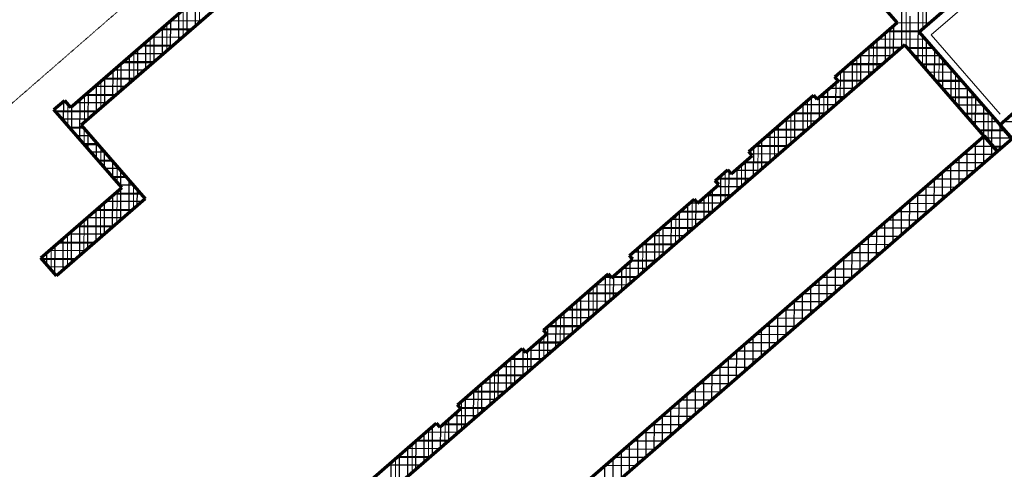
# Model space of a CAD drawing. Header units: millimetres. Extents: x 98667 to 994031, y -2704 to 533009.
# Tile 122 of 153: x 490628 to 500140, y 279707 to 284053. Entities that reach past the tile are written whole.
import ezdxf

# ---------------------------------------------------------------- set-up
doc = ezdxf.new("R2010")
doc.units = ezdxf.units.MM
doc.linetypes.add('AP03000E0$0$HIDDEN', pattern=[9.525, 6.35, -3.175])
for name, color, linetype, lineweight in [('A-WALL-FNSH', 1, 'Continuous', 15), ('A-WALL-FULL', 6, 'Continuous', 70), ('A-WALL-PATT', 5, 'Continuous', 15)]:
    doc.layers.add(name, color=color, linetype=linetype, lineweight=lineweight)
doc.layers.add('A-WALL-PATT-50', color=5, linetype='Continuous')
doc.layers.add('AP03000E0$0$A-Slab Edge Guide', color=55, linetype='Continuous', lineweight=15, plot=False)

msp = doc.modelspace()

# ---------------------------------------------------------------- linework, layer by layer
at = {"layer": 'A-WALL-FNSH', "color": 251, "linetype": 'ByBlock'}
for p, q in [((499433.6, 283906), (500065, 284454.9)), ((500098.1, 283141.2), (499433.6, 283906))]:
    msp.add_line(p, q, dxfattribs=at)
at = {"layer": 'A-WALL-FULL', "color": 251, "linetype": 'ByBlock'}
for p, q in [((491118, 283205.9), (493782, 285521.8)), ((493939.7, 285393.8), (491223, 283032.2)), ((499104.9, 284025.5), (498101.4, 285180.5)), ((499949, 284481.7), (499317.4, 283932.6)), ((498501.8, 283501), (499104.9, 284025.5)), ((499317.4, 283932.6), (500214.8, 282900.3)), ((499177.7, 283811.3), (492145.8, 277701.6)), ((500075.2, 282778.9), (499177.7, 283811.3)), ((500096.2, 283036.7), (500732.5, 283600.4)), ((498329.7, 283285.1), (498534.6, 283463.2)), ((498534.6, 283463.2), (498501.8, 283501)), ((490956.7, 283185), (491059.1, 283273.7)), ((491059.1, 283273.7), (491118, 283205.9)), ((497671.7, 282779.2), (498296.9, 283322.9)), ((498296.9, 283322.9), (498329.7, 283285.1)), ((491612.7, 282430.3), (490956.7, 283185)), ((491223, 283032.2), (491839.7, 282322.8)), ((500222.2, 282891.8), (500096.2, 283036.7)), ((493565.4, 277385.1), (499943.9, 282929.9)), ((499943.9, 282929.9), (500075.2, 282778.9)), ((500214.8, 282900.3), (500075.2, 282778.9)), ((500075.2, 282778.9), (493697.9, 277235.2)), ((497499.6, 282563.5), (497704.5, 282741.6)), ((497704.5, 282741.6), (497671.7, 282779.2)), ((497347.3, 282497), (497466.9, 282601.1)), ((497466.9, 282601.1), (497499.6, 282563.5)), ((490831.9, 281751.5), (491612.7, 282430.3)), ((497175.2, 282281.2), (497380.1, 282459.3)), ((497380.1, 282459.3), (497347.3, 282497)), ((491839.7, 282322.8), (490982.8, 281578)), ((496517.2, 281775.2), (497142.4, 282318.9)), ((497142.4, 282318.9), (497175.2, 282281.2)), ((490982.8, 281578), (490831.9, 281751.5)), ((496541.2, 281747.7), (496517.2, 281775.2)), ((496550, 281737.5), (496541.2, 281747.7)), ((496345.1, 281559.4), (496550, 281737.5)), ((495686.9, 281053.7), (496312.5, 281596.9)), ((496312.5, 281596.9), (496345.1, 281559.4)), ((495515.1, 280837.6), (495720, 281015.7)), ((495720, 281015.7), (495686.9, 281053.7)), ((494857.2, 280331.5), (495482.4, 280875.1)), ((495482.4, 280875.1), (495515.1, 280837.6)), ((494889.9, 280293.8), (494857.2, 280331.5)), ((494685, 280115.7), (494889.9, 280293.8)), ((494027.2, 279609.7), (494651.8, 280154)), ((494651.8, 280154), (494685, 280115.7))]:
    msp.add_line(p, q, dxfattribs=at)
at = {"layer": 'A-WALL-PATT', "color": 251, "linetype": 'Continuous'}
for p, q in [((492366.1, 284025.9), (492366.8, 284291.6)), ((492207, 283887.6), (492207.7, 284153.2)), ((499191.8, 283795.1), (499192.7, 284130.3)), ((499351, 283961.8), (499351.6, 284183.6)), ((492282.4, 283953.1), (491978.5, 283954)), ((492047.9, 283749.2), (492048.6, 284014.9)), ((499318.7, 283933.7), (499000.4, 283934.6)), ((499032.7, 283685.3), (499033.5, 283963.3)), ((491888.7, 283610.9), (491889.5, 283876.6)), ((499350, 283613.1), (499350.8, 283894.2)), ((492100.4, 283794.9), (491796.4, 283795.7)), ((499136.5, 283775.5), (498818.5, 283776.4)), ((498873.6, 283547), (498874.3, 283824.9)), ((499454.7, 283774.6), (499209, 283775.3)), ((491729.6, 283472.6), (491730.3, 283738.2)), ((498714.4, 283408.8), (498715.2, 283686.5)), ((499508.3, 283431), (499509, 283712.1)), ((491570.5, 283334.2), (491571.2, 283599.9)), ((491918.3, 283636.6), (491614.4, 283637.5)), ((498954.4, 283617.2), (498636.5, 283618.1)), ((499593.1, 283615.5), (499347.3, 283616.2)), ((491411.3, 283195.9), (491412.1, 283461.6)), ((491736.3, 283478.4), (491432.4, 283479.2)), ((498772.2, 283459), (498530.5, 283459.7)), ((498555.3, 283270.5), (498556.1, 283548.1)), ((499731.4, 283456.3), (499485.7, 283457)), ((499666.5, 283249), (499667.3, 283530.1)), ((491554.2, 283320.1), (491250.3, 283321)), ((491252.2, 283057.6), (491252.9, 283323.2)), ((498237, 282994), (498237.8, 283271.5)), ((498315.5, 283301.5), (498272.5, 283301.6)), ((498590.1, 283300.7), (498348.5, 283301.4)), ((498396.2, 283132.2), (498396.8, 283343.4)), ((499869.7, 283297.2), (499624, 283297.9)), ((499824.8, 283067), (499825.5, 283348.1)), ((491093.4, 283027.7), (491093.9, 283233.6)), ((491372.2, 283161.9), (490975.8, 283163)), ((498077.9, 282855.7), (498078.7, 283133.1)), ((498408, 283142.5), (498090.5, 283143.4)), ((500008.1, 283138.1), (499762.3, 283138.8)), ((499983, 282884.9), (499983.8, 283166)), ((491248, 283003.5), (491114.1, 283003.8)), ((491251.6, 282845.7), (491252, 282998.8)), ((498225.8, 282984.2), (497908.5, 282985.1)), ((497918.8, 282717.5), (497919.5, 282994.7)), ((500105.9, 283025.6), (500105.9, 283045.3)), ((500146.4, 282978.9), (499900.7, 282979.6)), ((499963, 282908), (499918.9, 282908.1)), ((499940.7, 282662.1), (499941.5, 282927.7)), ((491386.3, 282844.3), (491252.5, 282844.7)), ((491409.9, 282663.7), (491410.3, 282816.8)), ((498043.7, 282826), (497726.6, 282826.9)), ((497759.6, 282579.2), (497760.4, 282856.3)), ((500122.7, 282820.3), (500039, 282820.5)), ((500040.7, 282749), (499736.9, 282749.9)), ((499781.6, 282523.7), (499782.3, 282789.4)), ((491524.7, 282685.2), (491390.8, 282685.6)), ((491568.1, 282481.6), (491568.5, 282634.7)), ((497600.5, 282440.9), (497601.1, 282651.7)), ((497861.6, 282667.7), (497620.3, 282668.4)), ((499622.5, 282385.4), (499623.2, 282651.1)), ((491663, 282526.1), (491529.1, 282526.4)), ((497679.4, 282509.5), (497362.6, 282510.4)), ((497441.4, 282302.7), (497442.1, 282579.5)), ((499463.3, 282247.1), (499464.1, 282512.7)), ((499858.7, 282590.8), (499554.8, 282591.6)), ((491726.1, 282224.1), (491726.8, 282452.7)), ((499676.7, 282432.5), (499372.8, 282433.4)), ((491801.3, 282366.9), (491540.7, 282367.7)), ((491567, 282085.8), (491567.9, 282391.3)), ((497497.3, 282351.2), (497256.5, 282351.9)), ((497282.3, 282164.4), (497282.8, 282374.8)), ((499304.2, 282108.7), (499304.9, 282374.4)), ((491407.9, 281947.4), (491408.7, 282252.9)), ((497123.1, 282026.1), (497123.9, 282302.8)), ((499145.1, 281970.4), (499145.8, 282236.1)), ((499494.6, 282274.3), (499190.7, 282275.1)), ((491708.1, 282208.5), (491358.7, 282209.4)), ((496964, 281887.9), (496964.8, 282164.4)), ((497315.2, 282193), (496998.6, 282193.9)), ((491526.1, 282050.2), (491176.6, 282051.2)), ((491248.8, 281809.1), (491249.6, 282114.6)), ((497133, 282034.7), (496816.6, 282035.6)), ((498985.9, 281832.1), (498986.7, 282097.7)), ((499312.6, 282116), (499008.7, 282116.9)), ((491089.6, 281670.8), (491090.5, 281976.3)), ((496804.9, 281749.6), (496805.6, 282026)), ((499130.5, 281957.8), (498826.6, 281958.6)), ((498826.8, 281693.8), (498827.5, 281959.4)), ((491344.1, 281892), (490994.6, 281892.9)), ((496950.9, 281876.5), (496634.7, 281877.4)), ((496645.7, 281611.4), (496646.5, 281887.7)), ((490930.8, 281637.9), (490931.3, 281837.9)), ((498948.5, 281799.5), (498644.6, 281800.4)), ((498667.7, 281555.4), (498668.4, 281821.1)), ((491162, 281733.7), (490846.7, 281734.6)), ((496486.6, 281473.1), (496487.2, 281682.9)), ((496768.8, 281718.3), (496528.6, 281718.9)), ((498508.5, 281417.1), (498509.3, 281682.7)), ((496344, 281560.7), (496270.9, 281560.9)), ((496327.5, 281334.8), (496328.1, 281578.9)), ((496586.6, 281560), (496346.6, 281560.7)), ((498766.4, 281641.3), (498462.5, 281642.1)), ((496168.3, 281196.6), (496169.1, 281472.5)), ((498584.4, 281483), (498280.5, 281483.9)), ((498349.4, 281278.8), (498350.1, 281544.4)), ((496404.5, 281401.8), (496088.7, 281402.6)), ((498190.3, 281140.4), (498191, 281406.1)), ((496009.2, 281058.3), (496010, 281334.3)), ((498402.3, 281324.8), (498098.5, 281325.6)), ((495850.1, 280920), (495850.8, 281196.1)), ((496222.4, 281243.5), (495906.4, 281244.4)), ((498031.1, 281002.1), (498031.9, 281267.7)), ((496040.2, 281085.3), (495724.2, 281086.1)), ((497872, 280863.8), (497872.7, 281129.4)), ((498220.3, 281166.5), (497916.4, 281167.4)), ((495690.9, 280781.8), (495691.5, 280991)), ((495691.7, 281048.2), (495691.7, 281057.9)), ((497712.9, 280725.4), (497713.6, 280991.1)), ((498038.3, 281008.3), (497734.4, 281009.1)), ((495858.1, 280927), (495618.7, 280927.7)), ((495531.8, 280643.5), (495532.4, 280852.6)), ((497856.2, 280850), (497552.3, 280850.9)), ((497553.7, 280587.1), (497554.5, 280852.7)), ((495675.9, 280768.8), (495361.1, 280769.6)), ((495372.7, 280505.3), (495373.4, 280780.4)), ((497394.6, 280448.8), (497395.3, 280714.4)), ((495493.8, 280610.5), (495179.1, 280611.4)), ((495213.5, 280367), (495214.3, 280642)), ((497674.2, 280691.8), (497370.3, 280692.6)), ((497492.1, 280533.5), (497188.2, 280534.4)), ((497235.5, 280310.4), (497236.2, 280576.1)), ((495311.7, 280452.3), (494997.1, 280453.1)), ((495054.4, 280228.7), (495055.2, 280503.6)), ((497076.3, 280172.1), (497077.1, 280437.8)), ((494895.3, 280090.5), (494896, 280365.2)), ((497310.1, 280375.3), (497006.2, 280376.1)), ((495129.5, 280294), (494889.2, 280294.7)), ((496917.2, 280033.8), (496917.9, 280299.4)), ((494667, 280136.5), (494631.9, 280136.6)), ((494947.4, 280135.8), (494708.8, 280136.4)), ((494736.1, 279952.2), (494736.7, 280160.7)), ((496758.1, 279895.4), (496758.8, 280161.1)), ((497128, 280217), (496824.1, 280217.9)), ((494577, 279813.9), (494577.8, 280089.5)), ((496946, 280058.8), (496642.1, 280059.6)), ((494417.9, 279675.7), (494418.6, 279950.8)), ((494765.3, 279977.5), (494450.3, 279978.4)), ((496598.9, 279757.1), (496599.7, 280022.8)), ((496439.8, 279618.8), (496440.5, 279884.4)), ((496763.9, 279900.5), (496460.1, 279901.4)), ((494258.7, 279537.4), (494259.5, 279812.1)), ((494583.1, 279819.3), (494268.7, 279820.1)), ((496581.9, 279742.3), (496278, 279743.1)), ((496280.7, 279480.5), (496281.4, 279746.1))]:
    msp.add_line(p, q, dxfattribs=at)
at = {"layer": 'A-WALL-PATT-50', "color": 251, "linetype": 'Continuous'}
for p, q in [((492324.4, 283989.6), (492325.1, 284255.3)), ((492244.8, 283920.5), (492245.5, 284186.1)), ((499150.1, 283787.3), (499151.1, 284178.1)), ((499308.5, 283660.9), (499309.8, 284147.3)), ((499388.8, 283994.7), (499389.4, 284216.5)), ((492382.5, 284040.1), (492078.6, 284041)), ((492085.7, 283782.1), (492086.4, 284047.8)), ((492165.2, 283851.3), (492166, 284116.9)), ((499229.3, 283751.9), (499230.3, 284087)), ((492291.4, 283961), (491987.6, 283961.9)), ((492006.1, 283713), (492006.8, 283978.6)), ((499327.7, 283941.6), (499009.5, 283942.5)), ((499070.5, 283718.1), (499071.3, 283996.2)), ((499418.7, 284020.7), (499100.5, 284021.6)), ((491847, 283574.6), (491847.7, 283840.3)), ((492200.4, 283881.9), (491896.5, 283882.7)), ((491926.5, 283643.8), (491927.3, 283909.4)), ((498911.4, 283579.9), (498912.1, 283857.8)), ((499378.7, 283862.1), (498918.5, 283863.4)), ((498990.9, 283649), (498991.7, 283927)), ((499387.6, 283569.8), (499388.4, 283850.9)), ((491767.4, 283505.5), (491768.1, 283771.1)), ((492109.4, 283802.8), (491805.5, 283803.6)), ((499145.6, 283783.4), (498827.5, 283784.2)), ((498831.8, 283510.7), (498832.6, 283788.6)), ((499447.8, 283782.5), (499202.1, 283783.2)), ((499466.7, 283478.8), (499467.5, 283759.9)), ((491687.8, 283436.3), (491688.6, 283701.9)), ((492018.4, 283723.6), (491714.5, 283724.5)), ((498672.7, 283372.5), (498673.4, 283650.2)), ((499054.5, 283704.2), (498736.6, 283705.1)), ((498752.2, 283441.6), (498753, 283719.4)), ((499517, 283703), (499271.3, 283703.6)), ((499545.8, 283387.8), (499546.6, 283668.9)), ((491528.7, 283298), (491529.4, 283563.6)), ((491836.3, 283565.4), (491532.4, 283566.2)), ((491608.3, 283367.1), (491609, 283632.8)), ((491927.4, 283644.5), (491623.5, 283645.4)), ((498593.1, 283303.4), (498593.9, 283581)), ((498963.4, 283625.1), (498645.6, 283626)), ((499586.2, 283623.4), (499340.4, 283624.1)), ((499625, 283296.8), (499625.7, 283577.9)), ((491745.3, 283486.3), (491441.4, 283487.1)), ((491449.1, 283228.8), (491449.9, 283494.4)), ((498514.2, 283486.7), (498514.3, 283511.8)), ((498781.3, 283466.9), (498530.9, 283467.6)), ((498872.4, 283546), (498554.6, 283546.9)), ((499655.3, 283543.8), (499409.6, 283544.5)), ((499724.5, 283464.3), (499478.8, 283464.9)), ((499704.1, 283205.8), (499704.9, 283486.9)), ((491654.3, 283407.1), (491350.4, 283408)), ((491369.6, 283159.6), (491370.3, 283425.3)), ((498434, 283165.1), (498434.6, 283376.2)), ((498690.2, 283387.7), (498448.6, 283388.4)), ((498513.5, 283234.2), (498514.1, 283445.4)), ((499793.7, 283384.7), (499547.9, 283385.4)), ((499783.2, 283114.8), (499784, 283395.8)), ((491051.8, 283075.5), (491052.4, 283267.8)), ((491210.1, 282893.5), (491211.2, 283286.9)), ((491563.3, 283328), (491259.4, 283328.9)), ((491290, 283090.5), (491290.7, 283356.1)), ((498274.8, 283026.8), (498275.6, 283304.3)), ((498308.6, 283309.4), (498281.6, 283309.5)), ((498354.4, 283096), (498355, 283307.1)), ((498599.2, 283308.6), (498357.5, 283309.3)), ((499862.8, 283305.1), (499617.1, 283305.8)), ((499862.3, 283023.7), (499863.1, 283304.8)), ((490972.7, 283166.6), (490972.8, 283198.9)), ((491079.7, 283250), (491031.9, 283250.1)), ((491131, 282984.5), (491131.6, 283217.8)), ((491472.2, 283248.9), (491168.4, 283249.7)), ((498508.1, 283229.5), (498190.6, 283230.4)), ((498195.3, 282957.7), (498196, 283235.1)), ((499932, 283225.6), (499686.3, 283226.3)), ((499941.5, 282932.7), (499942.2, 283213.8)), ((491381.2, 283169.8), (490968.9, 283170.9)), ((491290.2, 283090.6), (491038.1, 283091.3)), ((498036.1, 282819.4), (498036.9, 283096.8)), ((498417, 283150.4), (498099.6, 283151.3)), ((498115.7, 282888.6), (498116.5, 283165.9)), ((500001.2, 283146), (499755.5, 283146.7)), ((500020.6, 282841.7), (500021.4, 283122.8)), ((491241.1, 283011.4), (491107.3, 283011.8)), ((498234.9, 282992.1), (497917.6, 282993)), ((497956.6, 282750.3), (497957.3, 283027.6)), ((498326, 283071.3), (498008.6, 283072.1)), ((500070.4, 283066.4), (499824.6, 283067.1)), ((500139.5, 282986.9), (499893.8, 282987.6)), ((500099.9, 282800.4), (500100.5, 283031.8)), ((500100.5, 283031.8), (500100.5, 283040.5)), ((500422, 283065.5), (500129.6, 283066.3)), ((491310.3, 282931.8), (491176.4, 282932.2)), ((491289.2, 282802.5), (491289.6, 282955.6)), ((497797.4, 282612), (497798.2, 282889.2)), ((498143.8, 282913), (497826.6, 282913.9)), ((497877, 282681.2), (497877.8, 282958.4)), ((499963, 282908), (499918.9, 282908.1)), ((499940.7, 282662.1), (499941.5, 282927.7)), ((500208.7, 282907.3), (499963, 282908)), ((491379.4, 282852.3), (491245.6, 282852.6)), ((491368.3, 282711.4), (491368.7, 282864.6)), ((497717.9, 282542.9), (497718.6, 282820)), ((498052.8, 282833.9), (497735.6, 282834.8)), ((500032.1, 282828.4), (499827.9, 282829)), ((499861.2, 282592.9), (499861.9, 282858.5)), ((500020.3, 282731.2), (500020.6, 282841.7)), ((500131.8, 282828.1), (500032.1, 282828.4)), ((491448.6, 282772.7), (491314.7, 282773.1)), ((491447.4, 282620.4), (491447.9, 282773.5)), ((497961.7, 282754.8), (497692.4, 282755.5)), ((499702, 282454.6), (499702.8, 282720.2)), ((500040.7, 282749), (499736.9, 282749.9)), ((499781.6, 282523.7), (499782.3, 282789.4)), ((491517.8, 282693.1), (491383.9, 282693.5)), ((491586.9, 282613.6), (491453.1, 282613.9)), ((491526.6, 282529.4), (491527, 282682.5)), ((497558.8, 282404.6), (497559.3, 282615.4)), ((497870.6, 282675.6), (497629.4, 282676.3)), ((497638.3, 282473.8), (497638.9, 282684.6)), ((499622.5, 282385.4), (499623.2, 282651.1)), ((499949.7, 282669.9), (499645.8, 282670.7)), ((491656.1, 282534), (491522.2, 282534.4)), ((491605.7, 282438.4), (491606.1, 282591.5)), ((497688.5, 282517.4), (497371.7, 282518.3)), ((497399.6, 282266.4), (497400.4, 282543.2)), ((497470.1, 282597.4), (497462.7, 282597.4)), ((497479.2, 282335.5), (497479.9, 282586.1)), ((497779.6, 282596.5), (497538.3, 282597.2)), ((499463.3, 282247.1), (499464.1, 282512.7)), ((499767.7, 282511.6), (499463.8, 282512.5)), ((499542.9, 282316.2), (499543.6, 282581.9)), ((499858.7, 282590.8), (499554.8, 282591.6)), ((491725.3, 282454.4), (491591.4, 282454.8)), ((491604.8, 282118.6), (491605.7, 282424.1)), ((491684.4, 282187.8), (491685.2, 282500.5)), ((497597.4, 282438.3), (497356.6, 282438.9)), ((499676.7, 282432.5), (499372.8, 282433.4)), ((499383.8, 282177.9), (499384.5, 282443.6)), ((491525.2, 282049.5), (491526.1, 282355)), ((491794.4, 282374.9), (491549.8, 282375.6)), ((491763.9, 282257), (491764.4, 282409.5)), ((497240.5, 282128.1), (497241.1, 282338.5)), ((497506.4, 282359.1), (497265.6, 282359.8)), ((497320.1, 282197.3), (497320.6, 282407.7)), ((499585.6, 282353.4), (499281.7, 282354.2)), ((499304.2, 282108.7), (499304.9, 282374.4)), ((491445.7, 281980.3), (491446.5, 282285.8)), ((491808.2, 282295.5), (491458.8, 282296.4)), ((497081.4, 281989.9), (497082.1, 282266.5)), ((497415.3, 282280), (497098.7, 282280.9)), ((497160.9, 282059), (497161.6, 282296.8)), ((499145.1, 281970.4), (499145.8, 282236.1)), ((499494.6, 282274.3), (499190.7, 282275.1)), ((499224.6, 282039.6), (499225.4, 282305.2)), ((491626.2, 282137.2), (491276.7, 282138.2)), ((491286.6, 281842), (491287.4, 282147.5)), ((491366.1, 281911.1), (491367, 282216.6)), ((491717.2, 282216.3), (491367.7, 282217.3)), ((496922.2, 281851.6), (496923, 282128.1)), ((497001.8, 281920.7), (497002.6, 282197.3)), ((497324.2, 282200.9), (497007.7, 282201.8)), ((499065.5, 281901.3), (499066.2, 282166.9)), ((499403.6, 282195.2), (499099.7, 282196)), ((491535.2, 282058.1), (491185.7, 282059.1)), ((491207, 281772.8), (491207.8, 282078.3)), ((497142.1, 282042.6), (496825.7, 282043.5)), ((496842.7, 281782.5), (496843.4, 282058.9)), ((497233.2, 282121.8), (496916.7, 282122.6)), ((499221.5, 282036.9), (498917.7, 282037.7)), ((498985.9, 281832.1), (498986.7, 282097.7)), ((499312.6, 282116), (499008.7, 282116.9)), ((491047.9, 281634.5), (491048.7, 281940)), ((491444.1, 281979), (491094.7, 281979.9)), ((491127.4, 281703.6), (491128.3, 282009.1)), ((497051, 281963.5), (496734.7, 281964.4)), ((496763.1, 281713.3), (496763.9, 281989.7)), ((499130.5, 281957.8), (498826.6, 281958.6)), ((498826.8, 281693.8), (498827.5, 281959.4)), ((498906.4, 281762.9), (498907.1, 282028.6)), ((490968.4, 281594.6), (490969.1, 281870.8)), ((491353.1, 281899.8), (491003.6, 281900.8)), ((496604, 281575.1), (496604.7, 281851.3)), ((496960, 281884.4), (496643.7, 281885.3)), ((496683.5, 281644.2), (496684.3, 281920.5)), ((499039.5, 281878.7), (498735.6, 281879.5)), ((498747.2, 281624.6), (498748, 281890.2)), ((490889.2, 281685.6), (490889.6, 281801.6)), ((491262.1, 281820.7), (490912.6, 281821.7)), ((496525.1, 281766.1), (496525.2, 281782.2)), ((496868.9, 281805.3), (496552.7, 281806.1)), ((498588.1, 281486.3), (498588.8, 281751.9)), ((498948.5, 281799.5), (498644.6, 281800.4)), ((498667.7, 281555.4), (498668.4, 281821.1)), ((491171.1, 281741.6), (490839.8, 281742.5)), ((491080.1, 281662.5), (490909, 281662.9)), ((496524.4, 281505.9), (496525, 281715.7)), ((496777.8, 281726.1), (496537.7, 281726.8)), ((498508.5, 281417.1), (498509.3, 281682.7)), ((498857.5, 281720.4), (498553.6, 281721.2)), ((490989, 281583.3), (490978.1, 281583.4)), ((496337.1, 281568.6), (496280, 281568.8)), ((496285.7, 281298.5), (496286.5, 281574.4)), ((496595.7, 281567.9), (496355.6, 281568.6)), ((496365.3, 281367.7), (496365.8, 281577.4)), ((496444.8, 281436.8), (496445.4, 281646.6)), ((496686.8, 281647), (496446.7, 281647.7)), ((498675.4, 281562.2), (498371.5, 281563)), ((498429, 281347.9), (498429.7, 281613.6)), ((498766.4, 281641.3), (498462.5, 281642.1)), ((496504.6, 281488.8), (496188.9, 281489.6)), ((496206.1, 281229.4), (496206.9, 281505.3)), ((498269.8, 281209.6), (498270.6, 281475.2)), ((498584.4, 281483), (498280.5, 281483.9)), ((498349.4, 281278.8), (498350.1, 281544.4)), ((496047, 281091.2), (496047.8, 281367.1)), ((496413.6, 281409.6), (496097.8, 281410.5)), ((496126.6, 281160.3), (496127.3, 281436.2)), ((498493.4, 281403.9), (498189.5, 281404.7)), ((498190.3, 281140.4), (498191, 281406.1)), ((495967.4, 281022), (495968.2, 281298)), ((496322.5, 281330.5), (496006.6, 281331.4)), ((498402.3, 281324.8), (498098.5, 281325.6)), ((498110.7, 281071.3), (498111.4, 281336.9)), ((495887.9, 280952.9), (495888.6, 281228.9)), ((496231.4, 281251.4), (495915.5, 281252.3)), ((497951.6, 280932.9), (497952.3, 281198.6)), ((498311.3, 281245.7), (498007.4, 281246.5)), ((498031.1, 281002.1), (498031.9, 281267.7)), ((495728.7, 280814.6), (495729.5, 281090.7)), ((496049.3, 281093.1), (495733.3, 281094)), ((495808.3, 280883.8), (495809.1, 281159.8)), ((496140.4, 281172.3), (495824.4, 281173.1)), ((498129.3, 281087.4), (497825.4, 281088.2)), ((497872, 280863.8), (497872.7, 281129.4)), ((498220.3, 281166.5), (497916.4, 281167.4)), ((495958.2, 281014), (495718.8, 281014.7)), ((497712.9, 280725.4), (497713.6, 280991.1)), ((498038.3, 281008.3), (497734.4, 281009.1)), ((497792.4, 280794.6), (497793.2, 281060.2)), ((495867.2, 280934.9), (495627.8, 280935.6)), ((495649.2, 280745.5), (495649.7, 280954.7)), ((497633.3, 280656.3), (497634, 280921.9)), ((497947.2, 280929.2), (497643.3, 280930)), ((495410.5, 280538.1), (495411.2, 280813.2)), ((495498.6, 280856.5), (495461.1, 280856.6)), ((495490, 280607.2), (495490.8, 280865.5)), ((495776.1, 280855.8), (495536.7, 280856.4)), ((495569.6, 280676.4), (495570.2, 280885.5)), ((497856.2, 280850), (497552.3, 280850.9)), ((497553.7, 280587.1), (497554.5, 280852.7)), ((495594, 280697.5), (495279.2, 280698.4)), ((495330.9, 280469), (495331.7, 280744)), ((495685, 280776.6), (495370.2, 280777.5)), ((497394.6, 280448.8), (497395.3, 280714.4)), ((497765.2, 280770.9), (497461.3, 280771.8)), ((497474.2, 280517.9), (497474.9, 280783.6)), ((495171.8, 280330.7), (495172.5, 280605.7)), ((495502.9, 280618.4), (495188.2, 280619.3)), ((495251.3, 280399.8), (495252.1, 280674.9)), ((497583.1, 280612.7), (497279.3, 280613.5)), ((497315, 280379.6), (497315.8, 280645.2)), ((497674.2, 280691.8), (497370.3, 280692.6)), ((495092.2, 280261.6), (495093, 280536.5)), ((495411.8, 280539.3), (495097.2, 280540.1)), ((497492.1, 280533.5), (497188.2, 280534.4)), ((497235.5, 280310.4), (497236.2, 280576.1)), ((495320.8, 280460.2), (495006.2, 280461)), ((495012.6, 280192.4), (495013.4, 280467.3)), ((497076.3, 280172.1), (497077.1, 280437.8)), ((497401.1, 280454.4), (497097.2, 280455.3)), ((497155.9, 280241.3), (497156.6, 280506.9)), ((495229.7, 280381), (494915.2, 280381.9)), ((494933.1, 280123.3), (494933.8, 280398.1)), ((496996.8, 280102.9), (496997.5, 280368.6)), ((497310.1, 280375.3), (497006.2, 280376.1)), ((495047.6, 280222.8), (494808.9, 280223.4)), ((494853.5, 280054.2), (494854.1, 280262.7)), ((495138.6, 280301.9), (494882.3, 280302.6)), ((496837.6, 279964.6), (496838.4, 280230.3)), ((497219.1, 280296.2), (496915.2, 280297)), ((496917.2, 280033.8), (496917.9, 280299.4)), ((494660.1, 280144.5), (494641, 280144.5)), ((494956.5, 280143.7), (494717.9, 280144.3)), ((494773.9, 279985.1), (494774.5, 280193.5)), ((497037, 280137.9), (496733.1, 280138.8)), ((496758.1, 279895.4), (496758.8, 280161.1)), ((497128, 280217), (496824.1, 280217.9)), ((494535.2, 279777.7), (494536, 280053.1)), ((494865.4, 280064.5), (494550.2, 280065.4)), ((494614.8, 279846.8), (494615.6, 280122.4)), ((494694.4, 279915.9), (494695, 280124.4)), ((496946, 280058.8), (496642.1, 280059.6)), ((496678.5, 279826.3), (496679.2, 280091.9)), ((494455.7, 279708.5), (494456.4, 279983.7)), ((494774.4, 279985.4), (494459.4, 279986.3)), ((496519.4, 279688), (496520.1, 279953.6)), ((496855, 279979.7), (496551.1, 279980.5)), ((496598.9, 279757.1), (496599.7, 280022.8)), ((494296.6, 279570.3), (494297.3, 279845.1)), ((494683.3, 279906.3), (494368.6, 279907.1)), ((494376.1, 279639.4), (494376.9, 279914.4)), ((496439.8, 279618.8), (496440.5, 279884.4)), ((496763.9, 279900.5), (496460.1, 279901.4)), ((494501.2, 279748), (494187, 279748.9)), ((494217, 279501.1), (494217.7, 279775.7)), ((494592.2, 279827.2), (494277.8, 279828)), ((496360.3, 279549.6), (496361, 279815.3)), ((496672.9, 279821.4), (496369, 279822.3)), ((496581.9, 279742.3), (496278, 279743.1)), ((496280.7, 279480.5), (496281.4, 279746.1))]:
    msp.add_line(p, q, dxfattribs=at)
at = {"layer": 'AP03000E0$0$A-Slab Edge Guide', "color": 251, "linetype": 'AP03000E0$0$HIDDEN'}
msp.add_line((461999.2, 258423.4), (577469.8, 358800.4), dxfattribs=at)

doc.saveas('drawing.dxf')
